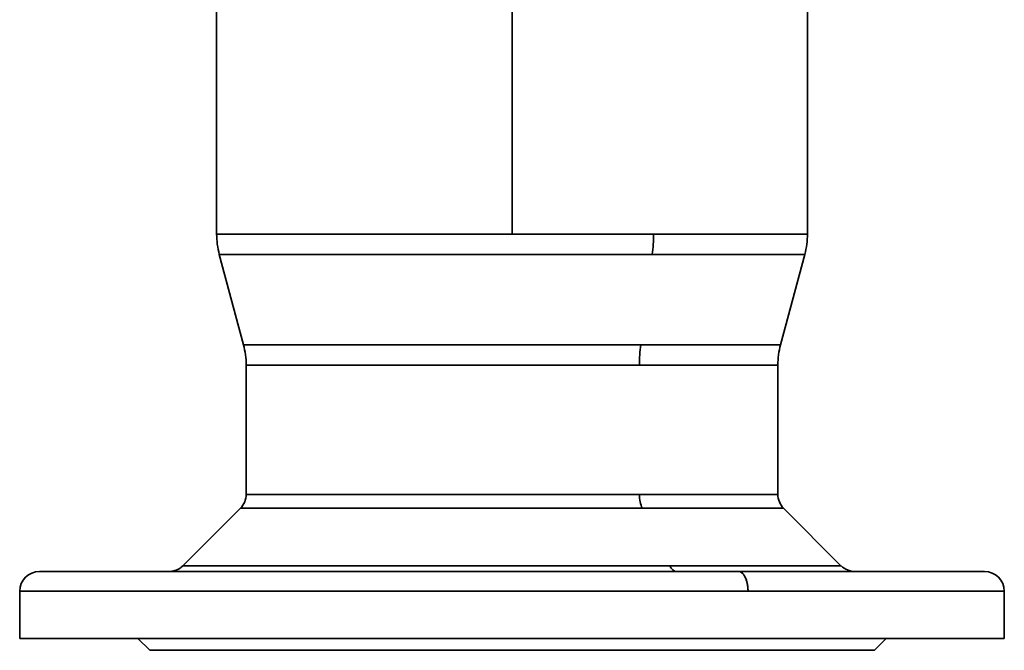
# Model space of a CAD drawing. Header units: inches. Extents: x 3748 to 4949, y 493 to 1838.
# Tile 18 of 27: x 4187 to 4437, y 1483 to 1643. Entities that reach past the tile are written whole.
import ezdxf

# ---------------------------------------------------------------- set-up
doc = ezdxf.new("R2010")
doc.units = ezdxf.units.IN
doc.header["$MEASUREMENT"] = 0

msp = doc.modelspace()

# ---------------------------------------------------------------- linework, layer by layer
at = {"color": 7, "lineweight": 35}
for p, q in [((4237.5, 1588.99), (4237.5, 1688.37)), ((4312.5, 1588.99), (4312.5, 1688.37)), ((4312.5, 1688.37), (4312.5, 1588.99)), ((4387.5, 1588.99), (4387.5, 1688.37)), ((4237.5, 1588.99), (4312.5, 1588.99)), ((4246.68, 1588.99), (4312.5, 1588.99)), ((4312.5, 1588.99), (4348.45, 1588.99)), ((4312.5, 1588.99), (4348.45, 1588.99)), ((4348.45, 1588.99), (4387.5, 1588.99)), ((4348.45, 1588.99), (4387.5, 1588.99)), ((4244.31, 1560.91), (4238.18, 1583.82)), ((4348.13, 1583.82), (4238.18, 1583.82)), ((4238.18, 1583.82), (4244.31, 1560.91)), ((4348.13, 1583.82), (4247.27, 1583.82)), ((4386.81, 1583.82), (4348.13, 1583.82)), ((4386.81, 1583.82), (4348.13, 1583.82)), ((4386.81, 1583.82), (4380.68, 1560.91)), ((4380.68, 1560.91), (4386.81, 1583.82)), ((4244.31, 1560.91), (4345.18, 1560.91)), ((4345.18, 1560.91), (4252.66, 1560.91)), ((4345.18, 1560.91), (4380.68, 1560.91)), ((4345.18, 1560.91), (4380.68, 1560.91)), ((4245, 1555.74), (4245, 1522.94)), ((4245, 1555.74), (4245, 1522.94)), ((4344.86, 1555.74), (4245, 1555.74)), ((4253.26, 1555.74), (4344.86, 1555.74)), ((4380, 1555.74), (4344.86, 1555.74)), ((4380, 1555.74), (4344.86, 1555.74)), ((4380, 1522.94), (4380, 1555.74)), ((4380, 1555.74), (4380, 1522.94)), ((4245, 1522.94), (4344.86, 1522.94)), ((4344.86, 1522.94), (4245, 1522.94)), ((4344.86, 1522.94), (4380, 1522.94)), ((4380, 1522.94), (4344.86, 1522.94)), ((4243.53, 1519.41), (4228.96, 1504.84)), ((4243.53, 1519.41), (4345.56, 1519.41)), ((4345.56, 1519.41), (4243.53, 1519.41)), ((4345.56, 1519.41), (4381.46, 1519.41)), ((4381.46, 1519.41), (4345.56, 1519.41)), ((4381.46, 1519.41), (4396.03, 1504.84)), ((4396.03, 1504.84), (4381.46, 1519.41)), ((4370.03, 1503.37), (4207.19, 1503.37)), ((4228.96, 1504.84), (4352.54, 1504.84)), ((4352.54, 1504.84), (4239.19, 1504.84)), ((4352.54, 1504.84), (4396.03, 1504.84)), ((4395.84, 1504.84), (4352.54, 1504.84)), ((4370.03, 1503.37), (4432.5, 1503.37)), ((4372.42, 1498.37), (4187.5, 1498.37)), ((4202.8, 1498.37), (4372.42, 1498.37)), ((4437.5, 1498.37), (4372.42, 1498.37)), ((4437.5, 1498.37), (4372.42, 1498.37)), ((4217.5, 1486.37), (4187.5, 1486.37)), ((4187.5, 1486.37), (4437.5, 1486.37)), ((4407.5, 1486.37), (4217.5, 1486.37)), ((4437.5, 1486.37), (4407.5, 1486.37)), ((4404.5, 1483.37), (4220.5, 1483.37)), ((4220.5, 1483.37), (4404.5, 1483.37)), ((4250, 1483.37), (4375, 1483.37)), ((4375, 1483.37), (4250, 1483.37))]:
    msp.add_line(p, q, dxfattribs=at)
at = {"color": 7, "lineweight": 35, "ltscale": 0.229533}
msp.add_line((4237.5, 1588.99), (4246.68, 1588.99), dxfattribs=at)
at = {"color": 7, "lineweight": 35, "ltscale": 0.227448}
msp.add_line((4247.27, 1583.82), (4238.18, 1583.82), dxfattribs=at)
at = {"color": 7, "lineweight": 35, "ltscale": 0.129391}
msp.add_line((4381.64, 1583.82), (4386.81, 1583.82), dxfattribs=at)
at = {"color": 7, "lineweight": 35, "ltscale": 0.208664}
msp.add_line((4252.66, 1560.91), (4244.31, 1560.91), dxfattribs=at)
at = {"color": 7, "lineweight": 35, "ltscale": 0.20658}
msp.add_line((4245, 1555.74), (4253.26, 1555.74), dxfattribs=at)
at = {"color": 7, "lineweight": 35, "ltscale": 0.367252}
msp.add_line((4207.19, 1503.37), (4192.5, 1503.37), dxfattribs=at)
at = {"color": 7, "lineweight": 35, "ltscale": 0.017129}
msp.add_line((4192.5, 1503.37), (4193.19, 1503.37), dxfattribs=at)
at = {"color": 7, "lineweight": 35, "ltscale": 0.045854}
msp.add_line((4193.19, 1503.37), (4195.02, 1503.37), dxfattribs=at)
at = {"color": 7, "lineweight": 35, "ltscale": 0.074138}
msp.add_line((4195.02, 1503.37), (4197.99, 1503.37), dxfattribs=at)
at = {"color": 7, "lineweight": 35, "ltscale": 0.101708}
msp.add_line((4197.99, 1503.37), (4202.05, 1503.37), dxfattribs=at)
at = {"color": 7, "lineweight": 35, "ltscale": 0.128298}
msp.add_line((4202.05, 1503.37), (4207.19, 1503.37), dxfattribs=at)
at = {"color": 7, "lineweight": 35, "ltscale": 0.153653}
msp.add_line((4207.19, 1503.37), (4213.33, 1503.37), dxfattribs=at)
at = {"color": 7, "lineweight": 35, "ltscale": 0.177528}
msp.add_line((4213.33, 1503.37), (4220.43, 1503.37), dxfattribs=at)
at = {"color": 7, "lineweight": 35, "ltscale": 0.199693}
msp.add_line((4220.43, 1503.37), (4228.42, 1503.37), dxfattribs=at)
at = {"color": 7, "lineweight": 35, "ltscale": 0.219936}
msp.add_line((4228.42, 1503.37), (4237.22, 1503.37), dxfattribs=at)
at = {"color": 7, "lineweight": 35, "ltscale": 0.004867}
msp.add_line((4228.96, 1504.84), (4229.15, 1504.84), dxfattribs=at)
at = {"color": 7, "lineweight": 35, "ltscale": 0.25121}
msp.add_line((4239.19, 1504.84), (4229.14, 1504.84), dxfattribs=at)
at = {"color": 7, "lineweight": 35, "ltscale": 0.23806}
msp.add_line((4237.22, 1503.37), (4246.74, 1503.37), dxfattribs=at)
at = {"color": 7, "lineweight": 35, "ltscale": 0.253891}
msp.add_line((4246.74, 1503.37), (4256.9, 1503.37), dxfattribs=at)
at = {"color": 7, "lineweight": 35, "ltscale": 0.267278}
msp.add_line((4256.9, 1503.37), (4267.59, 1503.37), dxfattribs=at)
at = {"color": 7, "lineweight": 35, "ltscale": 0.27809}
msp.add_line((4267.59, 1503.37), (4278.71, 1503.37), dxfattribs=at)
at = {"color": 7, "lineweight": 35, "ltscale": 0.286224}
msp.add_line((4278.71, 1503.37), (4290.16, 1503.37), dxfattribs=at)
at = {"color": 7, "lineweight": 35, "ltscale": 0.291602}
msp.add_line((4290.16, 1503.37), (4301.82, 1503.37), dxfattribs=at)
at = {"color": 7, "lineweight": 35, "ltscale": 0.29417}
msp.add_line((4301.82, 1503.37), (4313.59, 1503.37), dxfattribs=at)
at = {"color": 7, "lineweight": 35, "ltscale": 0.293909}
msp.add_line((4313.59, 1503.37), (4325.35, 1503.37), dxfattribs=at)
at = {"color": 7, "lineweight": 35, "ltscale": 0.290813}
msp.add_line((4325.35, 1503.37), (4336.98, 1503.37), dxfattribs=at)
at = {"color": 7, "lineweight": 35, "ltscale": 0.284918}
msp.add_line((4336.98, 1503.37), (4348.38, 1503.37), dxfattribs=at)
at = {"color": 7, "lineweight": 35, "ltscale": 0.27628}
msp.add_line((4348.38, 1503.37), (4359.43, 1503.37), dxfattribs=at)
at = {"color": 7, "lineweight": 35, "ltscale": 0.26498}
msp.add_line((4359.43, 1503.37), (4370.03, 1503.37), dxfattribs=at)
at = {"color": 7, "lineweight": 35, "ltscale": 0.230746}
msp.add_line((4370.03, 1503.37), (4379.26, 1503.37), dxfattribs=at)
at = {"color": 7, "lineweight": 35, "ltscale": 0.224304}
msp.add_line((4379.26, 1503.37), (4388.23, 1503.37), dxfattribs=at)
at = {"color": 7, "lineweight": 35, "ltscale": 0.213852}
msp.add_line((4388.23, 1503.37), (4396.78, 1503.37), dxfattribs=at)
at = {"color": 7, "lineweight": 35, "ltscale": 0.199214}
msp.add_line((4396.78, 1503.37), (4404.75, 1503.37), dxfattribs=at)
at = {"color": 7, "lineweight": 35, "ltscale": 0.180412}
msp.add_line((4404.75, 1503.37), (4411.97, 1503.37), dxfattribs=at)
at = {"color": 7, "lineweight": 35, "ltscale": 0.15769}
msp.add_line((4411.97, 1503.37), (4418.28, 1503.37), dxfattribs=at)
at = {"color": 7, "lineweight": 35, "ltscale": 0.131531}
msp.add_line((4418.28, 1503.37), (4423.54, 1503.37), dxfattribs=at)
at = {"color": 7, "lineweight": 35, "ltscale": 0.102621}
msp.add_line((4423.54, 1503.37), (4427.64, 1503.37), dxfattribs=at)
at = {"color": 7, "lineweight": 35, "ltscale": 0.071837}
msp.add_line((4427.64, 1503.37), (4430.51, 1503.37), dxfattribs=at)
at = {"color": 7, "lineweight": 35, "ltscale": 0.040152}
msp.add_line((4430.51, 1503.37), (4432.12, 1503.37), dxfattribs=at)
at = {"color": 7, "lineweight": 35, "ltscale": 0.009337}
msp.add_line((4432.12, 1503.37), (4432.49, 1503.37), dxfattribs=at)
at = {"color": 7, "lineweight": 35, "ltscale": 0.3}
for p, q in [((4187.5, 1498.37), (4187.5, 1486.37)), ((4187.5, 1498.37), (4187.5, 1486.37)), ((4437.5, 1486.37), (4437.5, 1498.37)), ((4437.5, 1498.37), (4437.5, 1486.37))]:
    msp.add_line(p, q, dxfattribs=at)
at = {"color": 7, "lineweight": 35, "ltscale": 0.382555}
msp.add_line((4187.5, 1498.37), (4202.8, 1498.37), dxfattribs=at)
at = {"color": 7, "lineweight": 35, "ltscale": 0.015047}
msp.add_line((4188.1, 1486.37), (4187.5, 1486.37), dxfattribs=at)
at = {"color": 7, "lineweight": 35, "ltscale": 0.044999}
msp.add_line((4189.9, 1486.37), (4188.1, 1486.37), dxfattribs=at)
at = {"color": 7, "lineweight": 35, "ltscale": 0.074515}
for p, q in [((4192.88, 1486.37), (4189.9, 1486.37)), ((4435.09, 1486.37), (4432.11, 1486.37))]:
    msp.add_line(p, q, dxfattribs=at)
at = {"color": 7, "lineweight": 35, "ltscale": 0.103316}
for p, q in [((4197.01, 1486.37), (4192.88, 1486.37)), ((4432.11, 1486.37), (4427.98, 1486.37))]:
    msp.add_line(p, q, dxfattribs=at)
at = {"color": 7, "lineweight": 35, "ltscale": 0.131119}
for p, q in [((4202.26, 1486.37), (4197.01, 1486.37)), ((4427.98, 1486.37), (4422.74, 1486.37))]:
    msp.add_line(p, q, dxfattribs=at)
at = {"color": 7, "lineweight": 35, "ltscale": 0.157661}
for p, q in [((4208.56, 1486.37), (4202.26, 1486.37)), ((4422.74, 1486.37), (4416.43, 1486.37))]:
    msp.add_line(p, q, dxfattribs=at)
at = {"color": 7, "lineweight": 35, "ltscale": 0.287779}
msp.add_line((4205.99, 1486.37), (4217.5, 1486.37), dxfattribs=at)
at = {"color": 7, "lineweight": 35, "ltscale": 0.287684}
msp.add_line((4217.5, 1486.37), (4205.99, 1486.37), dxfattribs=at)
at = {"color": 7, "lineweight": 35, "ltscale": 0.475}
for p, q in [((4224.99, 1486.37), (4205.99, 1486.37)), ((4281.81, 1486.37), (4262.81, 1486.37)), ((4362.18, 1486.37), (4343.18, 1486.37)), ((4419, 1486.37), (4400, 1486.37))]:
    msp.add_line(p, q, dxfattribs=at)
at = {"color": 7, "lineweight": 35, "ltscale": 0.182685}
msp.add_line((4215.87, 1486.37), (4208.56, 1486.37), dxfattribs=at)
at = {"color": 7, "lineweight": 35, "ltscale": 0.205949}
msp.add_line((4224.11, 1486.37), (4215.87, 1486.37), dxfattribs=at)
at = {"color": 7, "lineweight": 35, "ltscale": 0.106066}
for p, q in [((4220.5, 1483.37), (4217.5, 1486.37)), ((4217.5, 1486.37), (4220.5, 1483.37)), ((4407.5, 1486.37), (4404.5, 1483.37)), ((4404.5, 1483.37), (4407.5, 1486.37))]:
    msp.add_line(p, q, dxfattribs=at)
at = {"color": 7, "lineweight": 35, "ltscale": 0.227231}
for p, q in [((4233.2, 1486.37), (4224.11, 1486.37)), ((4400.88, 1486.37), (4391.79, 1486.37))]:
    msp.add_line(p, q, dxfattribs=at)
at = {"color": 7, "lineweight": 35, "ltscale": 0.246321}
for p, q in [((4243.05, 1486.37), (4233.2, 1486.37)), ((4391.79, 1486.37), (4381.94, 1486.37))]:
    msp.add_line(p, q, dxfattribs=at)
at = {"color": 7, "lineweight": 35, "ltscale": 0.263042}
for p, q in [((4253.57, 1486.37), (4243.05, 1486.37)), ((4381.94, 1486.37), (4371.42, 1486.37))]:
    msp.add_line(p, q, dxfattribs=at)
at = {"color": 7, "lineweight": 35, "ltscale": 0.277229}
for p, q in [((4264.66, 1486.37), (4253.57, 1486.37)), ((4371.42, 1486.37), (4360.33, 1486.37))]:
    msp.add_line(p, q, dxfattribs=at)
at = {"color": 7, "lineweight": 35, "ltscale": 0.288747}
for p, q in [((4276.21, 1486.37), (4264.66, 1486.37)), ((4360.33, 1486.37), (4348.78, 1486.37))]:
    msp.add_line(p, q, dxfattribs=at)
at = {"color": 7, "lineweight": 35, "ltscale": 0.297482}
for p, q in [((4288.11, 1486.37), (4276.21, 1486.37)), ((4348.78, 1486.37), (4336.88, 1486.37))]:
    msp.add_line(p, q, dxfattribs=at)
at = {"color": 7, "lineweight": 35, "ltscale": 0.303354}
for p, q in [((4300.24, 1486.37), (4288.11, 1486.37)), ((4336.88, 1486.37), (4324.75, 1486.37))]:
    msp.add_line(p, q, dxfattribs=at)
at = {"color": 7, "lineweight": 35, "ltscale": 0.306303}
for p, q in [((4312.5, 1486.37), (4300.24, 1486.37)), ((4324.75, 1486.37), (4312.5, 1486.37))]:
    msp.add_line(p, q, dxfattribs=at)
at = {"color": 7, "lineweight": 35, "ltscale": 0.205948}
msp.add_line((4409.12, 1486.37), (4400.88, 1486.37), dxfattribs=at)
at = {"color": 7, "lineweight": 35, "ltscale": 0.287781}
msp.add_line((4419, 1486.37), (4407.49, 1486.37), dxfattribs=at)
at = {"color": 7, "lineweight": 35, "ltscale": 0.287683}
msp.add_line((4407.5, 1486.37), (4419, 1486.37), dxfattribs=at)
at = {"color": 7, "lineweight": 35, "ltscale": 0.182686}
msp.add_line((4416.43, 1486.37), (4409.12, 1486.37), dxfattribs=at)
at = {"color": 7, "lineweight": 35, "ltscale": 0.044998}
msp.add_line((4436.89, 1486.37), (4435.09, 1486.37), dxfattribs=at)
at = {"color": 7, "lineweight": 35, "ltscale": 0.015048}
msp.add_line((4437.5, 1486.37), (4436.89, 1486.37), dxfattribs=at)
at = {"color": 7, "lineweight": 35, "ltscale": 0.011075}
for p, q in [((4220.5, 1483.37), (4220.94, 1483.37)), ((4404.05, 1483.37), (4404.5, 1483.37))]:
    msp.add_line(p, q, dxfattribs=at)
at = {"color": 7, "lineweight": 35, "ltscale": 0.033119}
for p, q in [((4220.94, 1483.37), (4222.26, 1483.37)), ((4402.73, 1483.37), (4404.05, 1483.37))]:
    msp.add_line(p, q, dxfattribs=at)
at = {"color": 7, "lineweight": 35, "ltscale": 0.054843}
for p, q in [((4222.26, 1483.37), (4224.46, 1483.37)), ((4400.53, 1483.37), (4402.73, 1483.37))]:
    msp.add_line(p, q, dxfattribs=at)
at = {"color": 7, "lineweight": 35, "ltscale": 0.07604}
msp.add_line((4224.46, 1483.37), (4227.5, 1483.37), dxfattribs=at)
at = {"color": 7, "lineweight": 35, "ltscale": 0.096503}
for p, q in [((4227.5, 1483.37), (4231.36, 1483.37)), ((4393.63, 1483.37), (4397.49, 1483.37))]:
    msp.add_line(p, q, dxfattribs=at)
at = {"color": 7, "lineweight": 35, "ltscale": 0.11604}
for p, q in [((4231.36, 1483.37), (4236, 1483.37)), ((4388.99, 1483.37), (4393.63, 1483.37))]:
    msp.add_line(p, q, dxfattribs=at)
at = {"color": 7, "lineweight": 35, "ltscale": 0.134456}
for p, q in [((4236, 1483.37), (4241.38, 1483.37)), ((4383.61, 1483.37), (4388.99, 1483.37))]:
    msp.add_line(p, q, dxfattribs=at)
at = {"color": 7, "lineweight": 35, "ltscale": 0.151578}
for p, q in [((4241.38, 1483.37), (4247.44, 1483.37)), ((4377.55, 1483.37), (4383.61, 1483.37))]:
    msp.add_line(p, q, dxfattribs=at)
at = {"color": 7, "lineweight": 35, "ltscale": 0.167241}
for p, q in [((4247.44, 1483.37), (4254.13, 1483.37)), ((4370.86, 1483.37), (4377.55, 1483.37))]:
    msp.add_line(p, q, dxfattribs=at)
at = {"color": 7, "lineweight": 35, "ltscale": 0.181293}
for p, q in [((4254.13, 1483.37), (4261.38, 1483.37)), ((4363.61, 1483.37), (4370.86, 1483.37))]:
    msp.add_line(p, q, dxfattribs=at)
at = {"color": 7, "lineweight": 35, "ltscale": 0.1936}
for p, q in [((4261.38, 1483.37), (4269.13, 1483.37)), ((4355.86, 1483.37), (4363.61, 1483.37))]:
    msp.add_line(p, q, dxfattribs=at)
at = {"color": 7, "lineweight": 35, "ltscale": 0.204041}
for p, q in [((4269.13, 1483.37), (4277.29, 1483.37)), ((4347.7, 1483.37), (4355.86, 1483.37))]:
    msp.add_line(p, q, dxfattribs=at)
at = {"color": 7, "lineweight": 35, "ltscale": 0.212517}
for p, q in [((4277.29, 1483.37), (4285.79, 1483.37)), ((4339.2, 1483.37), (4347.7, 1483.37))]:
    msp.add_line(p, q, dxfattribs=at)
at = {"color": 7, "lineweight": 35, "ltscale": 0.218947}
for p, q in [((4285.79, 1483.37), (4294.55, 1483.37)), ((4330.44, 1483.37), (4339.2, 1483.37))]:
    msp.add_line(p, q, dxfattribs=at)
at = {"color": 7, "lineweight": 35, "ltscale": 0.223268}
for p, q in [((4294.55, 1483.37), (4303.48, 1483.37)), ((4321.51, 1483.37), (4330.44, 1483.37))]:
    msp.add_line(p, q, dxfattribs=at)
at = {"color": 7, "lineweight": 35, "ltscale": 0.225439}
for p, q in [((4303.48, 1483.37), (4312.5, 1483.37)), ((4312.5, 1483.37), (4321.51, 1483.37))]:
    msp.add_line(p, q, dxfattribs=at)
at = {"color": 7, "lineweight": 35, "ltscale": 0.076041}
msp.add_line((4397.49, 1483.37), (4400.53, 1483.37), dxfattribs=at)
at = {"color": 7, "lineweight": 35}
for points in [[(4225.66, 1503.37), (4225.76, 1503.37), (4225.87, 1503.38), (4225.95, 1503.39), (4226.04, 1503.4), (4226.16, 1503.42), (4226.28, 1503.45), (4226.47, 1503.49), (4226.66, 1503.53), (4226.85, 1503.58), (4227.02, 1503.64), (4227.19, 1503.7), (4227.36, 1503.76), (4227.53, 1503.84), (4227.67, 1503.91), (4227.81, 1503.98), (4227.95, 1504.06), (4228.08, 1504.14), (4228.25, 1504.24), (4228.4, 1504.36), (4228.56, 1504.47), (4228.7, 1504.59), (4228.83, 1504.71), (4228.96, 1504.84)], [(4372.42, 1498.37), (4372.42, 1498.52), (4372.42, 1498.66), (4372.41, 1498.81), (4372.41, 1498.96), (4372.39, 1499.16), (4372.38, 1499.36), (4372.35, 1499.56), (4372.32, 1499.81), (4372.28, 1500.06), (4372.24, 1500.31), (4372.18, 1500.56), (4372.15, 1500.68), (4372.12, 1500.81), (4372.06, 1501.02), (4371.99, 1501.24), (4371.95, 1501.35), (4371.91, 1501.45), (4371.85, 1501.62), (4371.78, 1501.78), (4371.71, 1501.94), (4371.63, 1502.09), (4371.55, 1502.24), (4371.46, 1502.38), (4371.37, 1502.51), (4371.28, 1502.64), (4371.23, 1502.7), (4371.18, 1502.75), (4371.13, 1502.81), (4371.08, 1502.86), (4370.99, 1502.95), (4370.89, 1503.03), (4370.8, 1503.1), (4370.7, 1503.17), (4370.65, 1503.2), (4370.61, 1503.22), (4370.54, 1503.26), (4370.47, 1503.28), (4370.41, 1503.31), (4370.31, 1503.34), (4370.22, 1503.36), (4370.12, 1503.37), (4370.03, 1503.37)]]:
    msp.add_lwpolyline(points, dxfattribs=at)
for centre, radius, start, end in [((4257.5, 1588.99), 20, 180, 195.0001), ((4307.68, 1588.96), 40.77, 352.7486, 0.0425), ((4307.69, 1588.96), 40.76, 352.7477, 0.0435), ((4367.5, 1588.99), 20, 345.0001, 360), ((4225, 1555.74), 20, 0, 15), ((4385.62, 1555.77), 40.77, 172.7482, 180.043), ((4385.62, 1555.77), 40.76, 172.7478, 180.0434), ((4400, 1555.74), 20, 165, 180), ((4400, 1555.74), 20, 165, 180), ((4240, 1522.94), 5, 315, 0), ((4385, 1522.94), 5, 180, 225), ((4192.5, 1498.37), 5, 90, 180), ((4399.57, 1508.37), 5, 225, 270), ((4432.5, 1498.37), 5, 0.0006, 89.9997)]:
    msp.add_arc(centre, radius, start, end, dxfattribs=at)
for centre, start_param, end_param in [((4347.25, 1522.94), 1.570796, 2.356194), ((4347.25, 1522.94), 1.570796, 2.356194), ((4354.24, 1508.37), 2.356195, 3.141593), ((4354.24, 1508.37), 2.356194, 3.141593), ((4370.03, 1498.37), 4.712389, 6.283185)]:
    msp.add_ellipse(centre, major_axis=(0, 5), ratio=0.479426, start_param=start_param, end_param=end_param, dxfattribs=at)

doc.saveas('drawing.dxf')
